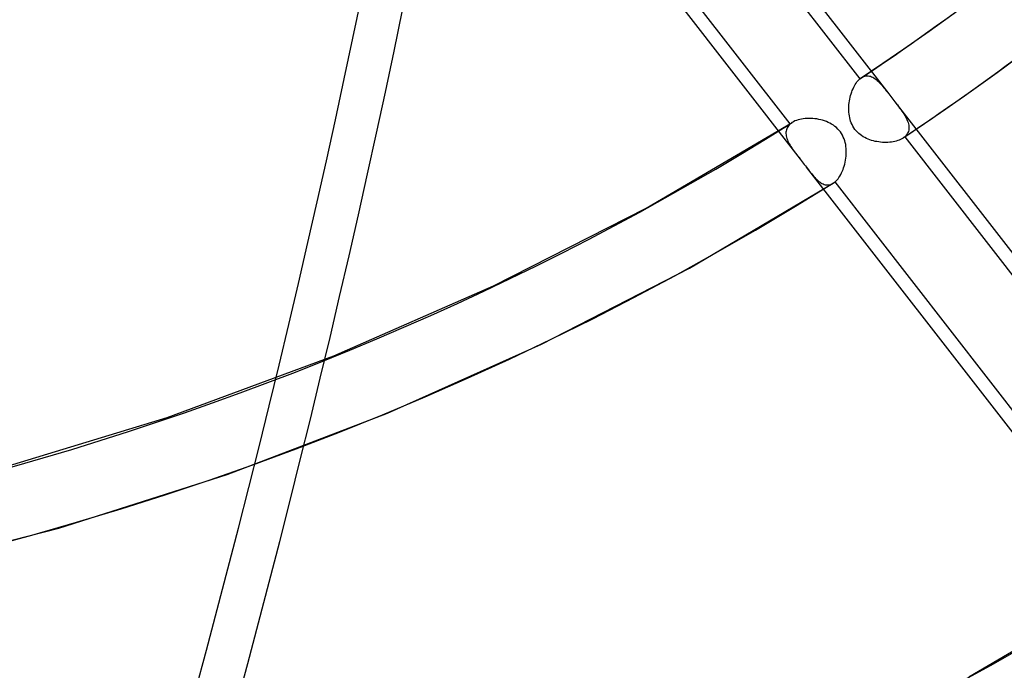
# Model space of a CAD drawing. Header units: millimetres. Extents: x -138 to 135, y -173 to 171.
# Tile 50 of 95: x 61 to 74, y -35 to -26. Entities that reach past the tile are written whole.
import ezdxf

# ---------------------------------------------------------------- set-up
doc = ezdxf.new("R2010")
doc.units = ezdxf.units.MM
doc.layers.add('MAIN-1', color=7, linetype='Continuous')

msp = doc.modelspace()

# ---------------------------------------------------------------- linework, layer by layer
at = {"layer": 'MAIN-1'}
for p, q in [((68.222, -21.305), (72.917, -27.356)), ((68.356, -21.784), (72.521, -27.151)), ((67.011, -22.192), (71.709, -28.246)), ((71.573, -27.766), (67.404, -22.394)), ((73.466, -26.498), (73.806, -26.254)), ((73.124, -26.739), (73.466, -26.498)), ((72.834, -26.938), (73.124, -26.739)), ((72.542, -27.135), (72.834, -26.938)), ((74.394, -27.062), (74.678, -26.854)), ((72.573, -27.119), (72.589, -27.113)), ((72.589, -27.113), (72.605, -27.11)), ((72.605, -27.11), (72.621, -27.109)), ((72.621, -27.109), (72.636, -27.109)), ((72.636, -27.109), (72.652, -27.112)), ((72.652, -27.112), (72.668, -27.116)), ((72.668, -27.116), (72.683, -27.122)), ((74.046, -27.312), (74.394, -27.062)), ((72.438, -27.264), (72.449, -27.245)), ((72.449, -27.245), (72.46, -27.226)), ((72.46, -27.226), (72.471, -27.208)), ((72.471, -27.208), (72.483, -27.192)), ((72.483, -27.192), (72.495, -27.177)), ((72.495, -27.177), (72.508, -27.163)), ((72.508, -27.163), (72.521, -27.151)), ((72.521, -27.151), (72.525, -27.148)), ((72.525, -27.148), (72.528, -27.145)), ((72.528, -27.145), (72.532, -27.143)), ((72.532, -27.143), (72.536, -27.14)), ((72.536, -27.14), (72.539, -27.137)), ((72.539, -27.137), (72.543, -27.135)), ((72.543, -27.135), (72.558, -27.126)), ((72.558, -27.126), (72.573, -27.119)), ((72.683, -27.122), (72.699, -27.129)), ((72.699, -27.129), (72.714, -27.138)), ((72.714, -27.138), (72.73, -27.149)), ((72.73, -27.149), (72.745, -27.16)), ((72.745, -27.16), (72.76, -27.173)), ((72.76, -27.173), (72.775, -27.188)), ((72.775, -27.188), (72.79, -27.203)), ((72.79, -27.203), (72.805, -27.219)), ((72.805, -27.219), (72.82, -27.236)), ((72.82, -27.236), (72.836, -27.254)), ((72.39, -27.401), (72.396, -27.376)), ((72.396, -27.376), (72.403, -27.353)), ((72.403, -27.353), (72.411, -27.329)), ((72.411, -27.329), (72.419, -27.307)), ((72.419, -27.307), (72.429, -27.285)), ((72.429, -27.285), (72.438, -27.264)), ((72.836, -27.254), (72.851, -27.273)), ((72.851, -27.273), (72.867, -27.292)), ((72.867, -27.292), (72.883, -27.313)), ((72.883, -27.313), (72.9, -27.334)), ((72.9, -27.334), (72.916, -27.356)), ((72.916, -27.356), (72.93, -27.373)), ((72.93, -27.373), (72.944, -27.391)), ((73.695, -27.56), (74.046, -27.312)), ((72.372, -27.528), (72.373, -27.502)), ((72.373, -27.502), (72.376, -27.476)), ((72.376, -27.476), (72.38, -27.451)), ((72.38, -27.451), (72.384, -27.426)), ((72.384, -27.426), (72.39, -27.401)), ((72.944, -27.391), (72.958, -27.409)), ((72.958, -27.409), (72.972, -27.427)), ((72.972, -27.427), (72.986, -27.445)), ((72.986, -27.445), (73, -27.464)), ((73, -27.463), (77.694, -33.513)), ((73, -27.464), (73.017, -27.485)), ((73.017, -27.485), (73.034, -27.507)), ((73.034, -27.507), (73.05, -27.528)), ((72.371, -27.554), (72.372, -27.528)), ((72.371, -27.579), (72.371, -27.554)), ((72.373, -27.605), (72.371, -27.579)), ((72.375, -27.63), (72.373, -27.605)), ((72.379, -27.655), (72.375, -27.63)), ((73.05, -27.528), (73.065, -27.549)), ((73.065, -27.549), (73.08, -27.569)), ((73.08, -27.569), (73.095, -27.589)), ((73.095, -27.589), (73.108, -27.609)), ((73.108, -27.609), (73.122, -27.629)), ((73.122, -27.629), (73.134, -27.649)), ((73.134, -27.649), (73.145, -27.669)), ((73.404, -27.76), (73.695, -27.56)), ((69.609, -28.913), (71.601, -27.745)), ((71.56, -27.778), (71.549, -27.79)), ((71.573, -27.766), (71.56, -27.778)), ((71.577, -27.762), (71.573, -27.766)), ((71.582, -27.758), (71.577, -27.762)), ((71.586, -27.755), (71.582, -27.758)), ((71.591, -27.751), (71.586, -27.755)), ((71.596, -27.748), (71.591, -27.751)), ((71.601, -27.745), (71.596, -27.748)), ((71.619, -27.735), (71.601, -27.745)), ((71.638, -27.725), (71.619, -27.735)), ((71.659, -27.717), (71.638, -27.725)), ((71.68, -27.71), (71.659, -27.717)), ((71.703, -27.704), (71.68, -27.71)), ((71.727, -27.699), (71.703, -27.704)), ((71.751, -27.695), (71.727, -27.699)), ((71.776, -27.692), (71.751, -27.695)), ((71.802, -27.69), (71.776, -27.692)), ((71.828, -27.69), (71.802, -27.69)), ((71.855, -27.69), (71.828, -27.69)), ((71.882, -27.691), (71.855, -27.69)), ((71.909, -27.694), (71.882, -27.691)), ((71.936, -27.698), (71.909, -27.694)), ((71.962, -27.703), (71.936, -27.698)), ((71.989, -27.709), (71.962, -27.703)), ((72.015, -27.716), (71.989, -27.709)), ((72.041, -27.724), (72.015, -27.716)), ((72.066, -27.733), (72.041, -27.724)), ((72.091, -27.744), (72.066, -27.733)), ((72.115, -27.756), (72.091, -27.744)), ((72.138, -27.769), (72.115, -27.756)), ((72.161, -27.783), (72.138, -27.769)), ((72.182, -27.799), (72.161, -27.783)), ((72.384, -27.68), (72.379, -27.655)), ((72.39, -27.704), (72.384, -27.68)), ((72.397, -27.729), (72.39, -27.704)), ((72.406, -27.752), (72.397, -27.729)), ((72.417, -27.775), (72.406, -27.752)), ((72.428, -27.798), (72.417, -27.775)), ((73.112, -27.957), (73.404, -27.76)), ((73.145, -27.669), (73.156, -27.688)), ((73.156, -27.688), (73.165, -27.707)), ((73.165, -27.707), (73.173, -27.726)), ((73.173, -27.726), (73.18, -27.745)), ((73.18, -27.745), (73.185, -27.764)), ((73.185, -27.764), (73.189, -27.782)), ((73.189, -27.782), (73.191, -27.8)), ((71.517, -27.863), (71.515, -27.879)), ((71.515, -27.879), (71.515, -27.895)), ((71.515, -27.895), (71.516, -27.912)), ((71.516, -27.912), (71.519, -27.929)), ((71.52, -27.848), (71.517, -27.863)), ((71.525, -27.832), (71.52, -27.848)), ((71.531, -27.818), (71.525, -27.832)), ((71.539, -27.804), (71.531, -27.818)), ((71.549, -27.79), (71.539, -27.804)), ((72.203, -27.816), (72.182, -27.799)), ((72.222, -27.835), (72.203, -27.816)), ((72.24, -27.854), (72.222, -27.835)), ((72.257, -27.875), (72.24, -27.854)), ((72.272, -27.897), (72.257, -27.875)), ((72.285, -27.92), (72.272, -27.897)), ((72.297, -27.944), (72.285, -27.92)), ((72.442, -27.819), (72.428, -27.798)), ((72.456, -27.839), (72.442, -27.819)), ((72.472, -27.859), (72.456, -27.839)), ((72.489, -27.877), (72.472, -27.859)), ((72.507, -27.894), (72.489, -27.877)), ((72.527, -27.91), (72.507, -27.894)), ((72.547, -27.925), (72.527, -27.91)), ((73.159, -27.914), (73.148, -27.928)), ((73.169, -27.899), (73.159, -27.914)), ((73.178, -27.884), (73.169, -27.899)), ((73.184, -27.868), (73.178, -27.884)), ((73.188, -27.852), (73.184, -27.868)), ((73.191, -27.835), (73.188, -27.852)), ((73.191, -27.8), (73.192, -27.818)), ((73.192, -27.818), (73.191, -27.835)), ((71.519, -27.929), (71.523, -27.946)), ((71.523, -27.946), (71.528, -27.964)), ((71.528, -27.964), (71.535, -27.981)), ((71.535, -27.981), (71.542, -27.999)), ((71.542, -27.999), (71.551, -28.017)), ((71.551, -28.017), (71.56, -28.035)), ((71.56, -28.035), (71.571, -28.053)), ((71.571, -28.053), (71.582, -28.071)), ((72.307, -27.969), (72.297, -27.944)), ((72.316, -27.994), (72.307, -27.969)), ((72.323, -28.02), (72.316, -27.994)), ((72.329, -28.046), (72.323, -28.02)), ((72.333, -28.073), (72.329, -28.046)), ((72.568, -27.939), (72.547, -27.925)), ((72.59, -27.951), (72.568, -27.939)), ((72.612, -27.963), (72.59, -27.951)), ((72.635, -27.973), (72.612, -27.963)), ((72.659, -27.982), (72.635, -27.973)), ((72.683, -27.99), (72.659, -27.982)), ((72.707, -27.997), (72.683, -27.99)), ((72.731, -28.003), (72.707, -27.997)), ((72.756, -28.007), (72.731, -28.003)), ((72.781, -28.011), (72.756, -28.007)), ((72.806, -28.014), (72.781, -28.011)), ((72.831, -28.017), (72.806, -28.014)), ((72.856, -28.018), (72.831, -28.017)), ((72.881, -28.018), (72.856, -28.018)), ((72.905, -28.017), (72.881, -28.018)), ((72.929, -28.015), (72.905, -28.017)), ((72.953, -28.012), (72.929, -28.015)), ((72.976, -28.009), (72.953, -28.012)), ((72.998, -28.004), (72.976, -28.009)), ((73.019, -27.999), (72.998, -28.004)), ((73.04, -27.992), (73.019, -27.999)), ((73.06, -27.985), (73.04, -27.992)), ((73.078, -27.977), (73.06, -27.985)), ((73.095, -27.968), (73.078, -27.977)), ((73.111, -27.958), (73.095, -27.968)), ((73.115, -27.955), (73.111, -27.958)), ((73.119, -27.952), (73.115, -27.955)), ((73.123, -27.949), (73.119, -27.952)), ((73.127, -27.947), (73.123, -27.949)), ((73.13, -27.944), (73.127, -27.947)), ((73.134, -27.941), (73.13, -27.944)), ((73.148, -27.928), (73.134, -27.941)), ((73.134, -27.941), (77.299, -33.308)), ((71.582, -28.071), (71.594, -28.09)), ((71.594, -28.09), (71.606, -28.108)), ((71.606, -28.108), (71.619, -28.127)), ((71.619, -28.127), (71.633, -28.146)), ((71.633, -28.146), (71.647, -28.166)), ((71.647, -28.166), (71.662, -28.185)), ((71.662, -28.185), (71.677, -28.205)), ((72.336, -28.099), (72.333, -28.073)), ((72.335, -28.207), (72.337, -28.18)), ((72.337, -28.126), (72.336, -28.099)), ((72.337, -28.153), (72.337, -28.126)), ((72.337, -28.18), (72.337, -28.153)), ((71.677, -28.205), (71.693, -28.225)), ((71.693, -28.225), (71.709, -28.246)), ((71.709, -28.246), (71.723, -28.264)), ((71.723, -28.264), (71.737, -28.282)), ((71.737, -28.282), (71.751, -28.3)), ((71.751, -28.3), (71.765, -28.318)), ((71.765, -28.318), (71.779, -28.336)), ((72.309, -28.34), (72.316, -28.314)), ((72.316, -28.314), (72.322, -28.288)), ((72.322, -28.288), (72.327, -28.261)), ((72.327, -28.261), (72.332, -28.234)), ((72.332, -28.234), (72.335, -28.207)), ((71.779, -28.336), (71.793, -28.354)), ((71.792, -28.353), (76.489, -34.406)), ((71.793, -28.354), (71.808, -28.374)), ((71.808, -28.374), (71.823, -28.393)), ((71.823, -28.393), (71.838, -28.412)), ((71.838, -28.412), (71.853, -28.431)), ((71.853, -28.431), (71.868, -28.448)), ((71.868, -28.448), (71.882, -28.465)), ((72.25, -28.476), (72.262, -28.456)), ((72.262, -28.456), (72.273, -28.434)), ((72.273, -28.434), (72.283, -28.412)), ((72.283, -28.412), (72.293, -28.389)), ((72.293, -28.389), (72.301, -28.365)), ((72.301, -28.365), (72.309, -28.34)), ((70.198, -29.731), (72.16, -28.575)), ((71.882, -28.465), (71.896, -28.482)), ((71.896, -28.482), (71.91, -28.497)), ((71.91, -28.497), (71.924, -28.512)), ((71.924, -28.512), (71.938, -28.525)), ((71.938, -28.525), (71.951, -28.538)), ((71.951, -28.538), (71.965, -28.549)), ((71.965, -28.549), (71.979, -28.56)), ((71.979, -28.56), (71.992, -28.569)), ((71.992, -28.569), (72.006, -28.577)), ((72.006, -28.577), (72.02, -28.584)), ((72.02, -28.584), (72.034, -28.59)), ((72.034, -28.59), (72.048, -28.594)), ((72.048, -28.594), (72.062, -28.597)), ((72.104, -28.597), (72.118, -28.594)), ((72.118, -28.594), (72.132, -28.589)), ((72.132, -28.589), (72.146, -28.583)), ((72.146, -28.583), (72.159, -28.575)), ((72.159, -28.575), (72.164, -28.572)), ((72.164, -28.572), (72.168, -28.569)), ((72.168, -28.569), (72.173, -28.566)), ((72.173, -28.566), (72.177, -28.563)), ((72.177, -28.563), (72.181, -28.559)), ((72.181, -28.559), (72.186, -28.556)), ((72.186, -28.556), (72.199, -28.543)), ((76.353, -33.926), (72.186, -28.556)), ((72.199, -28.543), (72.213, -28.528)), ((72.213, -28.528), (72.226, -28.512)), ((72.226, -28.512), (72.238, -28.495)), ((72.238, -28.495), (72.25, -28.476)), ((72.062, -28.597), (72.076, -28.598)), ((72.076, -28.598), (72.09, -28.598)), ((72.09, -28.598), (72.104, -28.597)), ((67.528, -29.974), (69.609, -28.913)), ((68.184, -30.769), (70.198, -29.731)), ((65.352, -30.927), (67.528, -29.974)), ((66.083, -31.709), (68.184, -30.769)), ((63.079, -31.768), (65.352, -30.927)), ((60.631, -32.512), (63.079, -31.768)), ((63.895, -32.545), (66.083, -31.709)), ((61.601, -33.279), (63.895, -32.545)), ((58.985, -33.952), (61.601, -33.279)), ((74.009, -35.309), (76.38, -33.906))]:
    msp.add_line(p, q, dxfattribs=at)
for centre, major_axis, ratio, start_param, end_param in [((-0.5, -0.433), (68.739, -79.373), 0.75, 0.713724, 3.418503), ((-2.5, -2.165), (-66.12, 76.349), 0.75, -2.427868, -0.857072), ((-2, -1.732), (-65.465, 75.593), 0.75, -2.427868, -0.857072), ((-26, -22.517), (-66.12, 76.349), 0.75, -3.141592, -0.857072), ((-26, -22.517), (65.465, -75.593), 0.75, 0, 2.284521), ((-36.49, -10.765), (-38.718, -121.374), 0.807621, 1.565563, 2.141022), ((-35.928, -10.944), (38.718, 121.374), 0.807621, -1.57603, -1.000571), ((0, 0), (-68.084, 78.617), 0.75, 0.713724, 3.855317), ((31.625, 27.388), (-35.155, 40.593), 0.75, 1.555018, 3.014024), ((31.625, 27.388), (39.607, -45.734), 0.75, -1.592863, -0.121281), ((31.625, 27.388), (-40.261, 46.49), 0.75, 1.547922, 3.021119), ((31.625, 27.388), (-45.367, 52.386), 0.75, 1.542426, 3.026615), ((31.625, 27.388), (-50.474, 58.282), 0.75, 1.538043, 3.030999), ((31.625, 27.388), (-55.58, 64.178), 0.75, 1.534466, 3.034576), ((31.625, 27.388), (60.032, -69.319), 0.75, -1.609749, -0.104395), ((31.625, 27.388), (-60.686, 70.075), 0.75, 1.531491, 3.037551), ((31.625, 27.388), (65.138, -75.215), 0.75, -1.612315, -0.101829), ((31.625, 27.388), (-65.793, 75.971), 0.75, 1.527645, 3.041396), ((31.625, 27.388), (44.713, -51.63), 0.75, -0.093637, -0.04971), ((25.225, 21.845), (-69.066, 79.751), 0.75, 1.526281, 3.042761), ((-0.5, -0.433), (68.739, -79.373), 0.75, -0.27691, 0.713724), ((31.625, 27.388), (-45.367, 52.386), 0.75, 3.048272, 3.091566), ((-2, -1.732), (-65.465, 75.593), 0.75, 2.928319, 3.855317), ((-2.5, -2.165), (-66.12, 76.349), 0.75, -3.141592, -2.427868), ((31.625, 27.388), (44.713, -51.63), 0.75, -0.605062, -0.115612), ((31.625, 27.388), (49.819, -57.526), 0.75, -0.490177, -0.111106), ((18.825, 16.303), (-72.339, 83.53), 0.75, 1.524823, 3.044218)]:
    msp.add_ellipse(centre, major_axis=major_axis, ratio=ratio, start_param=start_param, end_param=end_param, dxfattribs=at)

doc.saveas('drawing.dxf')
